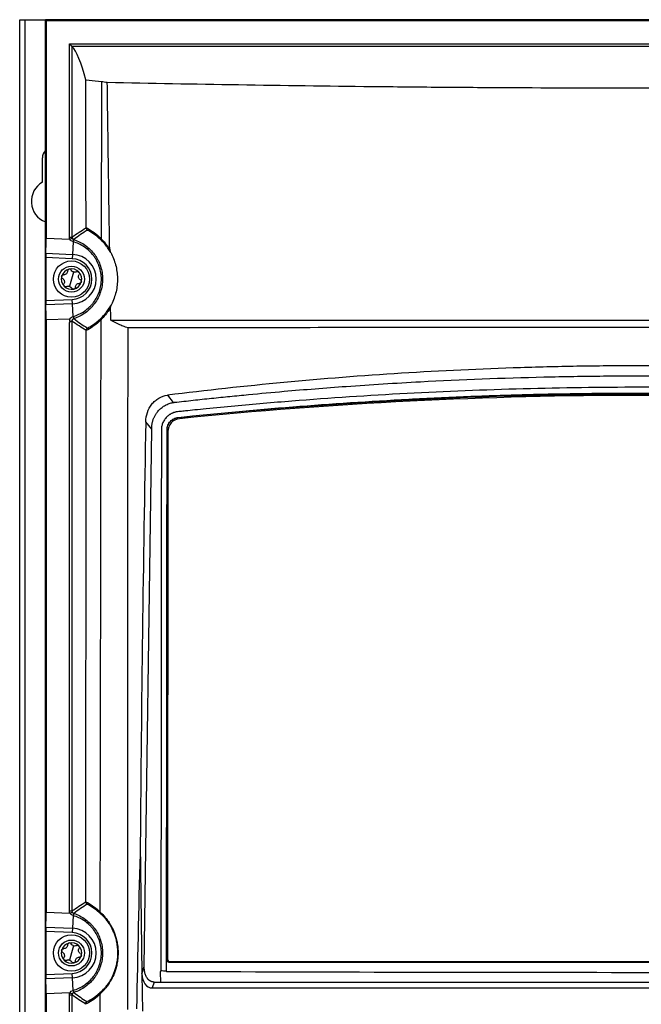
# Model space of a CAD drawing. Header units: millimetres. Extents: x -203 to 471, y -207 to 525.
# Tile 66 of 106: x 148 to 208, y 153 to 248. Entities that reach past the tile are written whole.
import ezdxf

# ---------------------------------------------------------------- set-up
doc = ezdxf.new("R2010")
doc.units = ezdxf.units.MM

msp = doc.modelspace()

# ---------------------------------------------------------------- linework, layer by layer
at = {"color": 7, "linetype": 'Continuous', "lineweight": 25}
for p, q in [((147.647, 68.091), (147.647, 248.091)), ((147.647, 248.091), (148.147, 248.091)), ((148.147, 248.091), (148.147, 68.091)), ((148.147, 248.091), (150.126, 248.091)), ((150.126, 68.069), (150.126, 248.113)), ((150.147, 248.091), (150.126, 248.113)), ((150.126, 248.113), (150.147, 248.113)), ((265.169, 248.113), (150.147, 248.113)), ((150.147, 248.113), (150.147, 248.091)), ((150.191, 248.048), (150.147, 248.091)), ((265.147, 248.091), (150.147, 248.091)), ((150.191, 248.048), (265.104, 248.048)), ((150.191, 248.048), (150.191, 227.035)), ((152.446, 227.143), (152.446, 245.791)), ((152.446, 245.791), (152.696, 245.541)), ((152.446, 245.791), (262.849, 245.791)), ((262.599, 245.541), (152.696, 245.541)), ((152.696, 245.541), (152.696, 227.143)), ((155.251, 242.184), (155.543, 242.156)), ((149.847, 232.439), (149.847, 234.791)), ((150.191, 227.035), (152.488, 226.941)), ((152.446, 227.143), (152.696, 227.143)), ((152.488, 226.941), (152.717, 227.042)), ((152.795, 226.699), (152.745, 225.474)), ((150.174, 225.163), (150.174, 221.019)), ((152.728, 225.059), (150.174, 225.163)), ((150.177, 225.579), (152.745, 225.474)), ((152.745, 225.474), (152.728, 225.059)), ((152.848, 223.775), (152.647, 223.091)), ((152.647, 223.091), (152.446, 222.408)), ((150.174, 221.019), (152.728, 221.124)), ((152.745, 220.709), (150.177, 220.603)), ((152.745, 220.709), (152.728, 221.124)), ((152.795, 219.484), (152.745, 220.709)), ((152.488, 219.242), (150.191, 219.147)), ((150.191, 219.147), (150.191, 162.035)), ((152.446, 162.143), (152.446, 218.921)), ((152.696, 219.04), (152.696, 162.143)), ((160.39, 208.603), (159.815, 209.336)), ((162.952, 209.748), (162.952, 209.722)), ((159.663, 156.793), (160.391, 208.603)), ((161.827, 157.472), (161.874, 208.532)), ((161.874, 208.554), (161.874, 208.532)), ((161.949, 208.383), (161.902, 157.514)), ((159.29, 168.644), (159.45, 156.094)), ((150.191, 162.035), (152.488, 161.941)), ((152.446, 162.143), (152.696, 162.143)), ((152.488, 161.941), (152.717, 162.042)), ((152.795, 161.699), (152.745, 160.474)), ((150.177, 160.579), (152.745, 160.474)), ((150.174, 160.163), (150.174, 156.019)), ((152.728, 160.059), (150.174, 160.163)), ((152.745, 160.474), (152.728, 160.059)), ((152.848, 158.775), (152.647, 158.091)), ((152.647, 158.091), (152.446, 157.408)), ((159.45, 156.094), (159.663, 156.793)), ((161.827, 157.436), (161.827, 157.472)), ((161.827, 157.185), (161.827, 157.436)), ((161.902, 157.497), (161.902, 157.514)), ((162.077, 157.222), (162.077, 157.185)), ((253.218, 157.222), (162.077, 157.222)), ((162.152, 157.264), (253.143, 157.264)), ((162.152, 157.247), (162.152, 157.264)), ((253.143, 157.247), (162.152, 157.247)), ((150.174, 156.019), (152.728, 156.124)), ((152.745, 155.709), (152.728, 156.124)), ((159.45, 156.094), (159.496, 152.493)), ((152.745, 155.709), (150.177, 155.603)), ((152.795, 154.484), (152.745, 155.709)), ((160.624, 155.288), (160.449, 154.716)), ((160.624, 155.288), (161.224, 155.288)), ((161.224, 155.288), (254.072, 155.288)), ((152.488, 154.242), (150.191, 154.147)), ((150.191, 154.147), (150.191, 97.035)), ((152.446, 154.04), (152.696, 154.04)), ((152.446, 97.261), (152.446, 154.04)), ((152.488, 154.242), (152.717, 154.141)), ((152.696, 154.04), (152.696, 97.143)), ((160.449, 154.716), (254.846, 154.716))]:
    msp.add_line(p, q, dxfattribs=at)
at = {"color": 7, "linetype": 'Continuous', "lineweight": 25, "flags": 128}
msp.add_lwpolyline([(161.924, 211.891), (162.472, 211.192), (162.475, 211.189)], dxfattribs=at)
at = {"color": 7, "linetype": 'Continuous', "lineweight": 25}
for centre, radius in [((152.647, 223.091), 1.75), ((152.647, 223.091), 1.25), ((152.647, 158.091), 1.75), ((152.647, 158.091), 1.25)]:
    msp.add_circle(centre, radius, dxfattribs=at)
for centre, radius, start, end in [((150.897, 234.791), 1.05, 137.31276, 180), ((150.897, 230.591), 2.125, 119.61158, 248.70261), ((155.466, 227.144), 0.181, 158.75956, 221.81589), ((154.288, 226.27), 1.554, 155.92039, 163.9853), ((154.285, 226.271), 1.55, 155.88293, 163.96977), ((152.647, 223.091), 2.385, 272.34984, 87.65016), ((152.647, 223.091), 1.969, 272.34984, 87.65016), ((152.647, 223.091), 0.987, 163.60757, 223.60757), ((152.647, 223.091), 0.987, 103.60757, 163.60757), ((152.647, 223.091), 0.987, 43.60757, 103.60757), ((152.647, 223.091), 0.719, 68.95926, 78.25587), ((152.954, 224.134), 0.374, 244.64308, 262.57205), ((152.647, 223.091), 0.987, 343.60757, 43.60757), ((152.647, 223.091), 0.987, 223.60757, 283.60757), ((152.647, 223.091), 0.719, 248.95926, 258.25587), ((152.341, 222.049), 0.374, 64.64308, 82.57205), ((152.647, 223.091), 0.987, 283.60757, 343.60757), ((154.289, 219.912), 1.555, 196.01143, 204.07184), ((154.285, 219.912), 1.55, 196.03038, 204.11693), ((152.946, 219.04), 0.25, 107.78236, 179.98601), ((155.465, 219.038), 0.177, 138.21879, 200.44721), ((207.647, -231.563), 443.543, 84.21651, 95.78349), ((207.647, -231.597), 443.468, 84.23126, 95.76874), ((163.198, 208.382), 1.25, 95.76472, 179.94381), ((154.288, 161.27), 1.554, 155.92039, 163.9853), ((154.285, 161.271), 1.55, 155.88307, 163.96962), ((155.426, 162.133), 0.172, 160.75692, 221.96789), ((152.647, 158.091), 1.969, 272.34984, 87.65016), ((152.647, 158.091), 2.385, 272.34984, 87.65016), ((152.647, 158.091), 0.987, 103.60757, 163.60757), ((152.647, 158.091), 0.987, 43.60757, 103.60757), ((152.647, 158.091), 0.719, 68.95926, 78.25587), ((152.954, 159.134), 0.374, 244.64308, 262.57205), ((152.647, 158.091), 0.987, 343.60757, 43.60757), ((152.647, 158.091), 0.987, 163.60757, 223.60757), ((152.647, 158.091), 0.987, 283.60757, 343.60757), ((152.647, 158.091), 0.987, 223.60757, 283.60757), ((152.647, 158.091), 0.719, 248.95926, 258.25587), ((152.341, 157.049), 0.374, 64.64308, 82.57205), ((162.152, 157.514), 0.25, 179.95195, 270.00437), ((162.152, 157.497), 0.25, 179.95195, 270.00437), ((154.288, 154.912), 1.554, 196.0147, 204.07961), ((154.285, 154.912), 1.55, 196.03038, 204.11693), ((155.433, 154.053), 0.187, 137.94333, 202.13637)]:
    msp.add_arc(centre, radius, start, end, dxfattribs=at)
for centre, major_axis, ratio, start_param, end_param in [((152.138, -1428.256), (0, 1674.103), 0.017455, 6.218067, 6.264092), ((150.161, 227.036), (0, 1.751), 0.01744, 3.729908, 4.711673), ((150.182, 225.163), (0, 0.5), 0.01744, 0.588315, 1.57008), ((150.182, 221.019), (0, 0.5), 0.01744, 1.571512, 2.553278), ((150.161, 219.146), (0, 1.751), 0.01744, 4.713105, 5.69487), ((150.161, 162.036), (0, 1.751), 0.01744, 3.729908, 4.711673), ((150.182, 160.163), (0, 0.5), 0.01744, 0.588315, 1.57008), ((162.077, 157.472), (0, 0.25), 0.999543, 1.571101, 3.142812), ((150.182, 156.019), (0, 0.5), 0.01744, 1.571512, 2.553278), ((160.774, 156.583), (0.577, 1.829), 0.651857, 2.038672, 3.34433), ((150.161, 154.146), (0, 1.751), 0.01744, 4.713105, 5.69487)]:
    msp.add_ellipse(centre, major_axis=major_axis, ratio=ratio, start_param=start_param, end_param=end_param, dxfattribs=at)
for points in [[(154.039, 242.298), (154.443, 242.26), (154.847, 242.222), (155.251, 242.184)], [(155.543, 242.156), (155.697, 242.13), (155.886, 242.104), (156.106, 242.079)], [(152.696, 227.143), (153.147, 227.472), (153.599, 227.763), (154.05, 228.033)], [(154.05, 228.059), (154.481, 227.845), (154.901, 227.568), (155.297, 227.21)], [(154.05, 228.033), (154.05, 228.042), (154.05, 228.05), (154.05, 228.059)], [(152.488, 226.941), (152.46, 227.005), (152.446, 227.073), (152.446, 227.143)], [(152.696, 227.143), (152.696, 227.108), (152.703, 227.073), (152.717, 227.042)], [(152.717, 227.042), (152.746, 226.977), (152.801, 226.926), (152.869, 226.904)], [(154.181, 227.812), (153.74, 227.536), (153.302, 227.239), (152.869, 226.904)], [(155.331, 227.023), (154.964, 227.354), (154.577, 227.611), (154.181, 227.812)], [(152.794, 226.699), (152.665, 226.736), (152.549, 226.82), (152.488, 226.941)], [(152.795, 226.699), (152.795, 226.699), (152.795, 226.699), (152.794, 226.699)], [(152.869, 226.904), (152.87, 226.904), (152.87, 226.904), (152.87, 226.904)], [(152.794, 223.796), (152.718, 223.831), (152.661, 223.889), (152.624, 223.957)], [(153.136, 223.807), (153.069, 223.769), (152.988, 223.752), (152.906, 223.763)], [(152.159, 222.376), (152.226, 222.413), (152.306, 222.431), (152.389, 222.42)], [(152.501, 222.387), (152.576, 222.351), (152.634, 222.293), (152.671, 222.225)], [(156.442, 219.141), (156.436, 219.553), (156.429, 219.965), (156.423, 220.377)], [(152.794, 219.483), (152.794, 219.484), (152.795, 219.484), (152.795, 219.484)], [(152.49, 218.985), (152.476, 218.964), (152.461, 218.943), (152.446, 218.921)], [(154.054, 218.147), (153.601, 218.418), (153.149, 218.71), (152.696, 219.04)], [(152.87, 219.279), (152.87, 219.278), (152.869, 219.278), (152.869, 219.278)], [(152.869, 219.278), (153.303, 218.942), (153.743, 218.644), (154.185, 218.368)], [(152.869, 219.278), (152.869, 219.278), (152.869, 219.278), (152.869, 219.278)], [(155.299, 218.976), (154.902, 218.618), (154.483, 218.342), (154.054, 218.128)], [(154.185, 218.368), (154.579, 218.568), (154.965, 218.825), (155.333, 219.156)], [(155.503, 219.204), (155.496, 219.267), (155.515, 219.326), (155.553, 219.366)], [(155.503, 219.204), (155.504, 219.194), (155.504, 219.183), (155.504, 219.172)], [(154.054, 218.128), (154.054, 218.134), (154.054, 218.141), (154.054, 218.147)], [(159.815, 209.336), (159.568, 195.779), (159.392, 182.215), (159.29, 168.644)], [(160.391, 208.603), (160.39, 208.635), (160.39, 208.667), (160.39, 208.699)], [(161.827, 157.436), (161.843, 174.487), (161.858, 191.526), (161.874, 208.554)], [(159.29, 168.644), (159.148, 163.328), (159.028, 158.01), (158.929, 152.691)], [(152.696, 162.143), (153.139, 162.466), (153.582, 162.752), (154.025, 163.018)], [(154.156, 162.796), (153.724, 162.525), (153.294, 162.233), (152.869, 161.904)], [(154.025, 163.028), (154.45, 162.818), (154.866, 162.546), (155.263, 162.19)], [(154.025, 163.018), (154.025, 163.021), (154.025, 163.025), (154.025, 163.028)], [(155.297, 162.018), (154.93, 162.346), (154.547, 162.599), (154.156, 162.796)], [(152.488, 161.941), (152.46, 162.005), (152.446, 162.073), (152.446, 162.143)], [(152.794, 161.699), (152.665, 161.736), (152.549, 161.82), (152.488, 161.941)], [(152.696, 162.143), (152.696, 162.108), (152.703, 162.074), (152.717, 162.042)], [(152.717, 162.042), (152.746, 161.977), (152.801, 161.926), (152.869, 161.904)], [(152.795, 161.699), (152.795, 161.699), (152.795, 161.699), (152.794, 161.699)], [(152.869, 161.904), (152.87, 161.904), (152.87, 161.904), (152.87, 161.904)], [(155.424, 162.007), (155.422, 161.943), (155.446, 161.882), (155.487, 161.839)], [(155.424, 162.039), (155.424, 162.028), (155.424, 162.017), (155.424, 162.007)], [(152.794, 158.796), (152.718, 158.831), (152.661, 158.889), (152.624, 158.957)], [(153.136, 158.807), (153.069, 158.769), (152.988, 158.752), (152.906, 158.763)], [(152.159, 157.376), (152.226, 157.413), (152.306, 157.431), (152.389, 157.42)], [(152.501, 157.387), (152.576, 157.351), (152.634, 157.293), (152.671, 157.225)], [(152.446, 154.04), (152.446, 154.11), (152.46, 154.178), (152.488, 154.242)], [(152.488, 154.242), (152.549, 154.362), (152.665, 154.447), (152.794, 154.484)], [(152.717, 154.141), (152.703, 154.109), (152.696, 154.075), (152.696, 154.04)], [(154.01, 153.174), (153.572, 153.437), (153.134, 153.72), (152.696, 154.04)], [(152.869, 154.278), (152.801, 154.256), (152.746, 154.206), (152.717, 154.141)], [(152.794, 154.484), (152.795, 154.484), (152.795, 154.484), (152.795, 154.484)], [(152.87, 154.279), (152.87, 154.279), (152.87, 154.278), (152.869, 154.278)], [(152.869, 154.278), (153.289, 153.953), (153.714, 153.664), (154.142, 153.395)], [(155.26, 153.983), (154.864, 153.628), (154.443, 153.352), (154.01, 153.14)], [(154.142, 153.395), (154.54, 153.595), (154.927, 153.85), (155.294, 154.178)], [(155.382, 140.722), (155.392, 145.183), (155.401, 149.65), (155.41, 154.122)], [(155.409, 154.174), (155.407, 154.24), (155.431, 154.302), (155.474, 154.347)], [(155.409, 154.174), (155.41, 154.157), (155.41, 154.14), (155.41, 154.122)], [(154.01, 153.14), (154.01, 153.151), (154.01, 153.162), (154.01, 153.174)]]:
    msp.add_open_spline(points, degree=3, dxfattribs=at)
for points, knots in [([(154.05, 228.059), (154.05, 228.652), (154.049, 229.84), (154.048, 231.62), (154.047, 233.4), (154.046, 235.18), (154.044, 236.96), (154.043, 238.74), (154.041, 240.519), (154.04, 241.705), (154.039, 242.298)], [0, 0, 0, 0, 0.125004, 0.250005, 0.375003, 0.5, 0.624997, 0.749996, 0.874996, 1, 1, 1, 1]), ([(155.543, 242.156), (155.542, 241.998), (155.542, 241.84), (155.541, 241.525), (155.54, 241.051), (155.538, 239.947), (155.536, 239), (155.533, 237.106), (155.531, 235.843), (155.524, 232.055), (155.52, 229.528), (155.516, 227.002)], [0, 0, 0, 0, 0.03125, 0.03125, 0.0625, 0.125, 0.25, 0.25, 0.5, 0.5, 1, 1, 1, 1]), ([(156.336, 225.958), (156.295, 228.646), (156.254, 231.334), (156.196, 235.364), (156.177, 236.707), (156.141, 239.394), (156.122, 240.737), (156.106, 242.079)], [0, 0, 0, 0, 0.5, 0.5, 0.75, 0.75, 1, 1, 1, 1]), ([(156.106, 242.079), (160.288, 241.992), (164.509, 241.914), (173.03, 241.778), (177.329, 241.721), (182.752, 241.662), (183.838, 241.652), (186.008, 241.631), (187.093, 241.622), (190.347, 241.596), (192.515, 241.581), (199.017, 241.546), (203.349, 241.535), (212.005, 241.535), (216.329, 241.546), (224.972, 241.593), (229.289, 241.628), (235.761, 241.697), (237.917, 241.723), (242.228, 241.78), (244.374, 241.812), (250.778, 241.914), (255.005, 241.992), (259.189, 242.079)], [0, 0, 0, 0, 0.125, 0.125, 0.25, 0.25, 0.28125, 0.28125, 0.3125, 0.3125, 0.375, 0.375, 0.5, 0.5, 0.625, 0.625, 0.75, 0.75, 0.8125, 0.8125, 0.875, 0.875, 1, 1, 1, 1]), ([(154.05, 228.033), (154.05, 227.986), (154.063, 227.941), (154.109, 227.865), (154.142, 227.833), (154.181, 227.812)], [0, 0, 0, 0, 0.5, 0.5, 1, 1, 1, 1]), ([(155.297, 227.21), (155.341, 227.171), (155.384, 227.131), (155.426, 227.09), (155.456, 227.061), (155.486, 227.031), (155.516, 227.002)], [0, 0, 0, 0, 0.0005149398, 0.0005149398, 0.0005149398, 0.000877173, 0.000877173, 0.000877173, 0.000877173]), ([(155.561, 226.803), (155.526, 226.839), (155.49, 226.874), (155.455, 226.908), (155.414, 226.948), (155.373, 226.986), (155.331, 227.023)], [0, 0, 0, 0, 0.000442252, 0.000442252, 0.000442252, 0.0009466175, 0.0009466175, 0.0009466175, 0.0009466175]), ([(155.516, 227.002), (155.516, 226.993), (155.515, 226.984), (155.515, 226.976), (155.514, 226.973), (155.514, 226.971), (155.514, 226.968)], [0, 0, 0, 0, 0.00005257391, 0.00005257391, 0.00005257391, 0.00006755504, 0.00006755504, 0.00006755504, 0.00006755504]), ([(152.795, 219.484), (152.992, 219.54), (153.183, 219.611), (153.553, 219.785), (153.729, 219.886), (154.062, 220.113), (154.219, 220.24), (154.44, 220.45), (154.511, 220.523), (154.646, 220.675), (154.71, 220.752), (154.893, 220.993), (155.001, 221.163), (155.144, 221.431), (155.188, 221.524), (155.269, 221.711), (155.305, 221.805), (155.402, 222.092), (155.45, 222.287), (155.516, 222.687), (155.533, 222.893), (155.532, 223.298), (155.516, 223.498), (155.45, 223.897), (155.4, 224.097), (155.27, 224.481), (155.19, 224.665), (155.048, 224.932), (154.997, 225.019), (154.888, 225.19), (154.829, 225.274), (154.645, 225.516), (154.51, 225.666), (154.218, 225.943), (154.06, 226.071), (153.555, 226.416), (153.189, 226.587), (152.795, 226.699)], [0, 0, 0, 0, 0.0625, 0.0625, 0.125, 0.125, 0.1875, 0.1875, 0.21875, 0.21875, 0.25, 0.25, 0.3125, 0.3125, 0.34375, 0.34375, 0.375, 0.375, 0.4375, 0.4375, 0.5, 0.5, 0.5625, 0.5625, 0.625, 0.625, 0.6875, 0.6875, 0.71875, 0.71875, 0.75, 0.75, 0.8125, 0.8125, 0.875, 0.875, 1, 1, 1, 1]), ([(152.87, 226.904), (153.275, 226.774), (153.648, 226.585), (154.161, 226.213), (154.322, 226.076), (154.618, 225.781), (154.754, 225.622), (154.94, 225.367), (154.999, 225.279), (155.109, 225.099), (155.16, 225.008), (155.303, 224.729), (155.383, 224.536), (155.513, 224.136), (155.563, 223.929), (155.629, 223.514), (155.646, 223.305), (155.646, 222.885), (155.63, 222.672), (155.564, 222.256), (155.515, 222.053), (155.386, 221.654), (155.304, 221.457), (155.114, 221.083), (155.004, 220.905), (154.82, 220.651), (154.755, 220.569), (154.619, 220.409), (154.547, 220.331), (154.323, 220.108), (154.164, 219.972), (153.826, 219.726), (153.646, 219.616), (153.268, 219.424), (153.073, 219.344), (152.87, 219.279)], [0, 0, 0, 0, 0.125, 0.125, 0.1875, 0.1875, 0.25, 0.25, 0.28125, 0.28125, 0.3125, 0.3125, 0.375, 0.375, 0.4375, 0.4375, 0.5, 0.5, 0.5625, 0.5625, 0.625, 0.625, 0.6875, 0.6875, 0.75, 0.75, 0.78125, 0.78125, 0.8125, 0.8125, 0.875, 0.875, 0.9375, 0.9375, 1, 1, 1, 1]), ([(155.514, 226.968), (155.509, 226.937), (155.511, 226.906), (155.528, 226.849), (155.542, 226.824), (155.561, 226.803)], [0, 0, 0, 0, 0.5, 0.5, 1, 1, 1, 1]), ([(155.514, 226.968), (155.624, 226.864), (155.753, 226.732), (155.964, 226.482), (156.038, 226.39), (156.186, 226.187), (156.261, 226.078), (156.336, 225.958)], [0, 0, 0, 0, 0.5, 0.5, 0.75, 0.75, 1, 1, 1, 1]), ([(156.432, 225.656), (156.355, 225.796), (156.276, 225.924), (156.118, 226.156), (156.04, 226.262), (155.813, 226.547), (155.676, 226.692), (155.561, 226.803)], [0, 0, 0, 0, 0.25, 0.25, 0.5, 0.5, 1, 1, 1, 1]), ([(156.336, 225.958), (156.337, 225.904), (156.35, 225.852), (156.385, 225.751), (156.407, 225.703), (156.432, 225.656)], [0, 0, 0, 0, 0.5, 0.5, 1, 1, 1, 1]), ([(156.432, 225.656), (156.534, 225.469), (156.624, 225.275), (156.782, 224.876), (156.85, 224.669), (157.016, 224.036), (157.075, 223.608), (157.086, 222.954), (157.076, 222.733), (157.03, 222.296), (156.957, 221.866), (156.834, 221.448), (156.684, 221.035), (156.596, 220.832), (156.497, 220.638)], [0, 0, 0, 0, 0.125, 0.125, 0.25, 0.25, 0.5, 0.5, 0.625, 0.625, 0.75, 0.875, 0.875, 1, 1, 1, 1]), ([(151.783, 223.157), (151.75, 223.177), (151.722, 223.208), (151.691, 223.284), (151.688, 223.329), (151.7, 223.37)], [0, 0, 0, 0, 0.5, 0.5, 1, 1, 1, 1]), ([(151.7, 223.37), (151.712, 223.411), (151.738, 223.447), (151.806, 223.494), (151.846, 223.505), (151.886, 223.504)], [0, 0, 0, 0, 0.5, 0.5, 1, 1, 1, 1]), ([(152.272, 223.872), (152.271, 223.824), (152.261, 223.777), (152.222, 223.685), (152.193, 223.642), (152.119, 223.572), (152.075, 223.545), (151.982, 223.51), (151.933, 223.503), (151.886, 223.504)], [0, 0, 0, 0, 0.25, 0.25, 0.5, 0.5, 0.75, 0.75, 1, 1, 1, 1]), ([(152.415, 224.051), (152.373, 224.041), (152.337, 224.017), (152.286, 223.951), (152.273, 223.912), (152.272, 223.872)], [0, 0, 0, 0, 0.5, 0.5, 1, 1, 1, 1]), ([(152.624, 223.957), (152.606, 223.992), (152.576, 224.021), (152.501, 224.056), (152.457, 224.061), (152.415, 224.051)], [0, 0, 0, 0, 0.5, 0.5, 1, 1, 1, 1]), ([(153.136, 223.807), (153.17, 223.826), (153.211, 223.834), (153.293, 223.823), (153.333, 223.803), (153.362, 223.772)], [0, 0, 0, 0, 0.5, 0.5, 1, 1, 1, 1]), ([(153.511, 223.026), (153.47, 223.05), (153.434, 223.083), (153.374, 223.162), (153.352, 223.209), (153.328, 223.308), (153.326, 223.361), (153.343, 223.458), (153.361, 223.504), (153.386, 223.545)], [0, 0, 0, 0, 0.25, 0.25, 0.5, 0.5, 0.75, 0.75, 1, 1, 1, 1]), ([(153.362, 223.772), (153.392, 223.741), (153.41, 223.701), (153.417, 223.619), (153.407, 223.578), (153.386, 223.545)], [0, 0, 0, 0, 0.5, 0.5, 1, 1, 1, 1]), ([(151.783, 223.157), (151.824, 223.132), (151.861, 223.1), (151.92, 223.02), (151.943, 222.973), (151.967, 222.874), (151.968, 222.822), (151.952, 222.724), (151.934, 222.679), (151.909, 222.638)], [0, 0, 0, 0, 0.25, 0.25, 0.5, 0.5, 0.75, 0.75, 1, 1, 1, 1]), ([(151.932, 222.41), (151.903, 222.441), (151.885, 222.482), (151.878, 222.564), (151.888, 222.605), (151.909, 222.638)], [0, 0, 0, 0, 0.5, 0.5, 1, 1, 1, 1]), ([(152.159, 222.376), (152.124, 222.357), (152.083, 222.348), (152.002, 222.359), (151.962, 222.379), (151.932, 222.41)], [0, 0, 0, 0, 0.5, 0.5, 1, 1, 1, 1]), ([(153.023, 222.31), (153.022, 222.271), (153.009, 222.231), (152.958, 222.166), (152.921, 222.142), (152.88, 222.132)], [0, 0, 0, 0, 0.5, 0.5, 1, 1, 1, 1]), ([(153.023, 222.31), (153.024, 222.358), (153.033, 222.406), (153.072, 222.497), (153.102, 222.54), (153.176, 222.611), (153.22, 222.638), (153.313, 222.672), (153.361, 222.68), (153.409, 222.678)], [0, 0, 0, 0, 0.25, 0.25, 0.5, 0.5, 0.75, 0.75, 1, 1, 1, 1]), ([(153.595, 222.813), (153.583, 222.772), (153.557, 222.736), (153.489, 222.688), (153.449, 222.677), (153.409, 222.678)], [0, 0, 0, 0, 0.5, 0.5, 1, 1, 1, 1]), ([(153.511, 223.026), (153.545, 223.006), (153.573, 222.974), (153.604, 222.898), (153.607, 222.854), (153.595, 222.813)], [0, 0, 0, 0, 0.5, 0.5, 1, 1, 1, 1]), ([(152.88, 222.132), (152.838, 222.121), (152.794, 222.126), (152.719, 222.161), (152.689, 222.19), (152.671, 222.225)], [0, 0, 0, 0, 0.5, 0.5, 1, 1, 1, 1]), ([(156.423, 220.377), (156.337, 220.229), (156.251, 220.096), (156.082, 219.855), (155.999, 219.747), (155.759, 219.457), (155.618, 219.313), (155.503, 219.204)], [0, 0, 0, 0, 0.25, 0.25, 0.5, 0.5, 1, 1, 1, 1]), ([(155.553, 219.366), (155.669, 219.477), (155.814, 219.627), (156.062, 219.941), (156.148, 220.058), (156.322, 220.324), (156.411, 220.472), (156.497, 220.638)], [0, 0, 0, 0, 0.5, 0.5, 0.75, 0.75, 1, 1, 1, 1]), ([(156.497, 220.638), (156.477, 220.597), (156.459, 220.555), (156.432, 220.469), (156.422, 220.423), (156.423, 220.377)], [0, 0, 0, 0, 0.5, 0.5, 1, 1, 1, 1]), ([(152.488, 219.242), (152.519, 219.302), (152.563, 219.353), (152.669, 219.435), (152.729, 219.465), (152.794, 219.483)], [0, 0, 0, 0, 0.5, 0.5, 1, 1, 1, 1]), ([(152.696, 219.04), (152.695, 219.042), (152.664, 219.024), (152.571, 218.975), (152.51, 218.946), (152.446, 218.921)], [0, 0, 0, 0, 0.5, 0.5, 1, 1, 1, 1]), ([(152.49, 218.985), (152.503, 219.003), (152.508, 219.025), (152.506, 219.069), (152.501, 219.09), (152.488, 219.154), (152.485, 219.199), (152.488, 219.242)], [0, 0, 0, 0, 0.25, 0.25, 0.5, 0.5, 1, 1, 1, 1]), ([(152.869, 219.278), (152.82, 219.262), (152.777, 219.232), (152.731, 219.171), (152.719, 219.147), (152.706, 219.112), (152.702, 219.1), (152.697, 219.082), (152.694, 219.076), (152.685, 219.062), (152.676, 219.056), (152.651, 219.042), (152.636, 219.035), (152.584, 219.012), (152.539, 218.997), (152.49, 218.985)], [0, 0, 0, 0, 0.25, 0.25, 0.375, 0.375, 0.4375, 0.4375, 0.5, 0.5, 0.625, 0.625, 0.75, 0.75, 1, 1, 1, 1]), ([(155.504, 219.172), (155.476, 219.143), (155.448, 219.116), (155.419, 219.088), (155.379, 219.05), (155.339, 219.013), (155.299, 218.976)], [0, 0, 0, 0, 0.0003389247, 0.0003389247, 0.0003389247, 0.000812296, 0.000812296, 0.000812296, 0.000812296]), ([(155.333, 219.156), (155.371, 219.191), (155.41, 219.227), (155.448, 219.263), (155.483, 219.297), (155.518, 219.331), (155.553, 219.366)], [0, 0, 0, 0, 0.0004633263, 0.0004633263, 0.0004633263, 0.0008904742, 0.0008904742, 0.0008904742, 0.0008904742]), ([(155.424, 162.039), (155.441, 171.539), (155.455, 181.058), (155.474, 195.346), (155.48, 200.112), (155.492, 209.641), (155.498, 214.406), (155.504, 219.172)], [0, 0, 0, 0, 0.5, 0.5, 0.75, 0.75, 1, 1, 1, 1]), ([(156.442, 219.141), (160.602, 219.141), (164.795, 219.141), (173.247, 219.141), (177.506, 219.141), (183.943, 219.141), (186.099, 219.141), (190.411, 219.141), (192.57, 219.142), (199.049, 219.142), (203.375, 219.141), (209.874, 219.141), (212.043, 219.141), (215.297, 219.141), (216.382, 219.141), (218.547, 219.142), (219.628, 219.142), (225.023, 219.142), (229.314, 219.141), (237.842, 219.141), (242.081, 219.141), (250.506, 219.141), (254.693, 219.141), (258.853, 219.141)], [0, 0, 0, 0, 0.125, 0.125, 0.25, 0.25, 0.3125, 0.3125, 0.375, 0.375, 0.5, 0.5, 0.5625, 0.5625, 0.59375, 0.59375, 0.625, 0.625, 0.75, 0.75, 0.875, 0.875, 1, 1, 1, 1]), ([(158.105, 218.382), (158.024, 218.409), (157.943, 218.436), (157.785, 218.49), (157.707, 218.518), (157.479, 218.605), (157.334, 218.665), (156.918, 218.855), (156.667, 218.992), (156.442, 219.141)], [0, 0, 0, 0, 0.125, 0.125, 0.25, 0.25, 0.5, 0.5, 1, 1, 1, 1]), ([(154.025, 163.028), (154.026, 163.601), (154.027, 164.747), (154.029, 166.466), (154.031, 168.185), (154.033, 169.904), (154.035, 171.624), (154.037, 173.344), (154.039, 175.065), (154.041, 176.785), (154.042, 178.506), (154.044, 180.228), (154.045, 181.949), (154.046, 183.671), (154.048, 185.394), (154.049, 187.116), (154.05, 188.839), (154.051, 191.136), (154.052, 194.008), (154.054, 197.454), (154.055, 200.899), (154.055, 204.345), (154.056, 207.791), (154.056, 211.237), (154.055, 214.682), (154.055, 216.979), (154.054, 218.128)], [0, 0, 0, 0, 0.031253, 0.062505, 0.093757, 0.125008, 0.156258, 0.187509, 0.21876, 0.250011, 0.281263, 0.312516, 0.34377, 0.375026, 0.406283, 0.437543, 0.468805, 0.500069, 0.562577, 0.625076, 0.687569, 0.750056, 0.812541, 0.875025, 0.937511, 1, 1, 1, 1]), ([(154.054, 218.147), (154.054, 218.194), (154.067, 218.239), (154.113, 218.315), (154.146, 218.347), (154.185, 218.368)], [0, 0, 0, 0, 0.5, 0.5, 1, 1, 1, 1]), ([(158.088, 152.629), (158.091, 163.596), (158.093, 174.562), (158.097, 196.483), (158.1, 207.436), (158.105, 218.382)], [0, 0, 0, 0, 0.5, 0.5, 1, 1, 1, 1]), ([(257.19, 218.382), (253.16, 218.389), (249.102, 218.395), (240.929, 218.405), (236.814, 218.409), (231.634, 218.413), (230.597, 218.414), (228.518, 218.415), (227.476, 218.416), (224.351, 218.418), (222.267, 218.419), (216.011, 218.421), (211.835, 218.422), (205.566, 218.422), (203.475, 218.421), (199.291, 218.421), (197.196, 218.42), (190.931, 218.418), (186.775, 218.415), (178.501, 218.409), (174.383, 218.405), (169.262, 218.399), (168.238, 218.398), (166.197, 218.395), (165.179, 218.394), (162.134, 218.389), (160.114, 218.386), (158.105, 218.382)], [0, 0, 0, 0, 0.125, 0.125, 0.25, 0.25, 0.28125, 0.28125, 0.3125, 0.3125, 0.375, 0.375, 0.5, 0.5, 0.5625, 0.5625, 0.625, 0.625, 0.75, 0.75, 0.875, 0.875, 0.90625, 0.90625, 0.9375, 0.9375, 1, 1, 1, 1]), ([(253.371, 211.891), (245.925, 212.821), (238.372, 213.533), (228.793, 214.131), (226.869, 214.236), (223.022, 214.416), (221.097, 214.491), (215.317, 214.671), (211.459, 214.731), (205.664, 214.73), (203.73, 214.715), (200.828, 214.669), (199.861, 214.65), (197.929, 214.604), (196.964, 214.577), (192.148, 214.426), (188.318, 214.245), (176.893, 213.529), (169.365, 212.821), (161.924, 211.891)], [0, 0, 0, 0, 0.25, 0.25, 0.3125, 0.3125, 0.375, 0.375, 0.5, 0.5, 0.5625, 0.5625, 0.59375, 0.59375, 0.625, 0.625, 0.75, 0.75, 1, 1, 1, 1]), ([(162.606, 211.208), (162.902, 211.241), (163.494, 211.308), (164.382, 211.406), (165.271, 211.503), (166.161, 211.597), (167.052, 211.69), (167.944, 211.78), (168.836, 211.868), (170.573, 212.037), (174.004, 212.35), (179.531, 212.789), (187.884, 213.313), (196.181, 213.633), (203.99, 213.761), (209.244, 213.772), (214.007, 213.721), (217.832, 213.64), (222.098, 213.51), (226.372, 213.334), (230.929, 213.09), (235.029, 212.829), (238.297, 212.587), (240.868, 212.378), (242.596, 212.229), (244.282, 212.077), (245.967, 211.917), (247.65, 211.751), (249.332, 211.577), (251.012, 211.397), (252.129, 211.271), (252.689, 211.208)], [0, 0, 0, 0, 0.0100629, 0.0201219, 0.0301772, 0.040229, 0.0502776, 0.0603233, 0.0703663, 0.0804069, 0.1189045, 0.1857486, 0.2653577, 0.39677, 0.4599044, 0.5228007, 0.5698576, 0.6168455, 0.6489875, 0.7107218, 0.7582536, 0.8001685, 0.847195, 0.8673916, 0.8862738, 0.9051737, 0.9240932, 0.9430338, 0.9619973, 0.9809855, 1, 1, 1, 1]), ([(159.815, 209.336), (159.821, 209.643), (159.873, 209.941), (160.075, 210.521), (160.219, 210.786), (160.505, 211.143), (160.61, 211.252), (160.835, 211.447), (160.957, 211.534), (161.349, 211.76), (161.628, 211.854), (161.924, 211.891)], [0, 0, 0, 0, 0.25, 0.25, 0.5, 0.5, 0.625, 0.625, 0.75, 0.75, 1, 1, 1, 1]), ([(252.398, 210.295), (252.332, 210.302), (252.155, 210.322), (251.826, 210.357), (251.369, 210.404), (250.628, 210.481), (249.576, 210.586), (248.262, 210.713), (246.417, 210.886), (244.11, 211.093), (238.552, 211.552), (230.135, 212.11), (218.822, 212.558), (207.506, 212.705), (196.228, 212.55), (185.024, 212.102), (175.748, 211.486), (169.315, 210.932), (166.196, 210.632), (164.619, 210.474), (163.774, 210.387), (163.225, 210.331), (162.969, 210.304), (162.896, 210.296)], [0, 0, 0, 0, 0.0022982, 0.006064, 0.0112976, 0.017999, 0.0314826, 0.0472935, 0.062917, 0.0943827, 0.1257064, 0.2511678, 0.3769091, 0.5019826, 0.6257999, 0.7502859, 0.8746779, 0.9371903, 0.9685557, 0.9811249, 0.9912123, 0.9975039, 1, 1, 1, 1]), ([(162.952, 209.748), (170.277, 210.523), (177.691, 211.115), (187.072, 211.611), (188.954, 211.698), (192.729, 211.847), (194.625, 211.91), (200.298, 212.058), (204.068, 212.106), (215.341, 212.102), (222.808, 211.9), (237.647, 211.11), (245.019, 210.523), (252.343, 209.748)], [0, 0, 0, 0, 0.25, 0.25, 0.3125, 0.3125, 0.375, 0.375, 0.5, 0.5, 0.75, 0.75, 1, 1, 1, 1]), ([(160.39, 208.699), (160.391, 208.737), (160.392, 208.812), (160.399, 208.927), (160.412, 209.043), (160.431, 209.16), (160.455, 209.278), (160.486, 209.398), (160.524, 209.518), (160.568, 209.638), (160.62, 209.758), (160.678, 209.877), (160.745, 209.995), (160.819, 210.112), (160.901, 210.226), (160.997, 210.346), (161.11, 210.47), (161.242, 210.595), (161.386, 210.714), (161.542, 210.824), (161.709, 210.924), (161.887, 211.013), (162.075, 211.088), (162.272, 211.149), (162.407, 211.175), (162.475, 211.189)], [0, 0, 0, 0, 0.031544, 0.063642, 0.096316, 0.129587, 0.163477, 0.198004, 0.233188, 0.269045, 0.305591, 0.342842, 0.380813, 0.419518, 0.458968, 0.499178, 0.549059, 0.600349, 0.653064, 0.707218, 0.762824, 0.819894, 0.87844, 0.938472, 1, 1, 1, 1]), ([(162.475, 211.189), (162.497, 211.192), (162.54, 211.199), (162.584, 211.205), (162.606, 211.208)], [0, 0, 0, 0, 0.50626, 1, 1, 1, 1]), ([(162.896, 210.296), (162.863, 210.291), (162.796, 210.282), (162.698, 210.263), (162.602, 210.238), (162.509, 210.209), (162.418, 210.175), (162.33, 210.136), (162.244, 210.093), (162.161, 210.044), (162.081, 209.991), (162.003, 209.933), (161.928, 209.871), (161.855, 209.803), (161.765, 209.71), (161.663, 209.589), (161.559, 209.435), (161.473, 209.273), (161.407, 209.104), (161.36, 208.927), (161.33, 208.742), (161.326, 208.616), (161.324, 208.552)], [0, 0, 0, 0, 0.040367, 0.080016, 0.119048, 0.157569, 0.195689, 0.233521, 0.271181, 0.308786, 0.346455, 0.384306, 0.422453, 0.461011, 0.500088, 0.573666, 0.645058, 0.715115, 0.784734, 0.854832, 0.926306, 1, 1, 1, 1]), ([(161.874, 208.554), (161.874, 208.629), (161.881, 208.703), (161.908, 208.848), (161.929, 208.92), (161.983, 209.059), (162.016, 209.125), (162.094, 209.25), (162.14, 209.309), (162.239, 209.418), (162.293, 209.467), (162.41, 209.555), (162.472, 209.594), (162.666, 209.691), (162.807, 209.733), (162.952, 209.748)], [0, 0, 0, 0, 0.125, 0.125, 0.25, 0.25, 0.375, 0.375, 0.5, 0.5, 0.625, 0.625, 0.75, 0.75, 1, 1, 1, 1]), ([(161.874, 208.532), (161.874, 208.606), (161.881, 208.679), (161.907, 208.822), (161.927, 208.893), (161.981, 209.031), (162.013, 209.096), (162.09, 209.22), (162.134, 209.28), (162.233, 209.388), (162.286, 209.438), (162.403, 209.526), (162.466, 209.566), (162.597, 209.632), (162.664, 209.659), (162.805, 209.7), (162.878, 209.714), (162.952, 209.722)], [0, 0, 0, 0, 0.125, 0.125, 0.25, 0.25, 0.375, 0.375, 0.5, 0.5, 0.625, 0.625, 0.75, 0.75, 0.875, 0.875, 1, 1, 1, 1]), ([(161.324, 208.552), (161.323, 208.416), (161.323, 208.281), (161.323, 208.009), (161.323, 207.873), (161.323, 207.466), (161.322, 207.194), (161.322, 206.38), (161.321, 205.837), (161.32, 204.207), (161.319, 203.121), (161.316, 199.862), (161.314, 197.688), (161.308, 191.168), (161.304, 186.821), (161.292, 173.776), (161.283, 165.076), (161.276, 156.375)], [0, 0, 0, 0, 0.007812, 0.007812, 0.015625, 0.015625, 0.03125, 0.03125, 0.0625, 0.0625, 0.125, 0.125, 0.25, 0.25, 0.5, 0.5, 1, 1, 1, 1]), ([(154.025, 163.018), (154.025, 162.971), (154.038, 162.926), (154.084, 162.849), (154.117, 162.817), (154.156, 162.796)], [0, 0, 0, 0, 0.5, 0.5, 1, 1, 1, 1]), ([(152.795, 154.484), (153.189, 154.596), (153.555, 154.767), (154.06, 155.111), (154.218, 155.239), (154.51, 155.516), (154.645, 155.666), (154.829, 155.909), (154.888, 155.993), (154.997, 156.164), (155.048, 156.251), (155.19, 156.517), (155.27, 156.702), (155.4, 157.086), (155.45, 157.286), (155.516, 157.684), (155.532, 157.885), (155.533, 158.29), (155.516, 158.495), (155.45, 158.895), (155.402, 159.091), (155.305, 159.378), (155.269, 159.472), (155.188, 159.659), (155.144, 159.751), (155.001, 160.02), (154.893, 160.189), (154.71, 160.43), (154.646, 160.508), (154.511, 160.659), (154.44, 160.733), (154.219, 160.943), (154.062, 161.069), (153.729, 161.297), (153.553, 161.398), (153.183, 161.571), (152.992, 161.643), (152.795, 161.699)], [0, 0, 0, 0, 0.125, 0.125, 0.1875, 0.1875, 0.25, 0.25, 0.28125, 0.28125, 0.3125, 0.3125, 0.375, 0.375, 0.4375, 0.4375, 0.5, 0.5, 0.5625, 0.5625, 0.625, 0.625, 0.65625, 0.65625, 0.6875, 0.6875, 0.75, 0.75, 0.78125, 0.78125, 0.8125, 0.8125, 0.875, 0.875, 0.9375, 0.9375, 1, 1, 1, 1]), ([(152.87, 161.904), (153.073, 161.839), (153.268, 161.758), (153.646, 161.566), (153.826, 161.456), (154.164, 161.211), (154.323, 161.075), (154.547, 160.852), (154.619, 160.774), (154.755, 160.614), (154.82, 160.531), (155.004, 160.278), (155.114, 160.1), (155.304, 159.725), (155.386, 159.528), (155.515, 159.13), (155.564, 158.926), (155.63, 158.511), (155.646, 158.297), (155.646, 157.877), (155.629, 157.669), (155.563, 157.254), (155.513, 157.047), (155.383, 156.647), (155.303, 156.454), (155.16, 156.175), (155.109, 156.083), (154.999, 155.904), (154.94, 155.816), (154.754, 155.56), (154.618, 155.402), (154.322, 155.107), (154.161, 154.97), (153.648, 154.598), (153.275, 154.409), (152.87, 154.279)], [0, 0, 0, 0, 0.0625, 0.0625, 0.125, 0.125, 0.1875, 0.1875, 0.21875, 0.21875, 0.25, 0.25, 0.3125, 0.3125, 0.375, 0.375, 0.4375, 0.4375, 0.5, 0.5, 0.5625, 0.5625, 0.625, 0.625, 0.6875, 0.6875, 0.71875, 0.71875, 0.75, 0.75, 0.8125, 0.8125, 0.875, 0.875, 1, 1, 1, 1]), ([(155.263, 162.19), (155.295, 162.161), (155.327, 162.132), (155.359, 162.102), (155.381, 162.081), (155.403, 162.06), (155.424, 162.039)], [0, 0, 0, 0, 0.0003687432, 0.0003687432, 0.0003687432, 0.0006235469, 0.0006235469, 0.0006235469, 0.0006235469]), ([(155.487, 161.839), (155.455, 161.871), (155.422, 161.903), (155.389, 161.934), (155.359, 161.962), (155.328, 161.99), (155.297, 162.018)], [0, 0, 0, 0, 0.0003897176, 0.0003897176, 0.0003897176, 0.0007503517, 0.0007503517, 0.0007503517, 0.0007503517]), ([(155.424, 162.007), (155.502, 161.945), (155.616, 161.845), (155.835, 161.61), (155.916, 161.517), (156.091, 161.298), (156.185, 161.171), (156.332, 160.945), (156.382, 160.863), (156.482, 160.689), (156.532, 160.596), (156.682, 160.295), (156.781, 160.066), (156.916, 159.657), (156.958, 159.513), (157.032, 159.205), (157.064, 159.04), (157.114, 158.697), (157.131, 158.516), (157.147, 158.154), (157.146, 157.971), (157.126, 157.608), (157.107, 157.433), (157.068, 157.179), (157.053, 157.096), (157.021, 156.936), (157.003, 156.859), (156.91, 156.485), (156.818, 156.222), (156.629, 155.773), (156.531, 155.582), (156.339, 155.247), (156.246, 155.106), (156.071, 154.861), (155.988, 154.757), (155.835, 154.577), (155.764, 154.501), (155.574, 154.308), (155.476, 154.224), (155.409, 154.174)], [0, 0, 0, 0, 0.125, 0.125, 0.1875, 0.1875, 0.25, 0.25, 0.28125, 0.28125, 0.3125, 0.3125, 0.375, 0.375, 0.40625, 0.40625, 0.4375, 0.4375, 0.46875, 0.46875, 0.5, 0.5, 0.53125, 0.53125, 0.546875, 0.546875, 0.5625, 0.5625, 0.625, 0.625, 0.6875, 0.6875, 0.75, 0.75, 0.8125, 0.8125, 0.875, 0.875, 1, 1, 1, 1]), ([(155.474, 154.347), (155.536, 154.393), (155.627, 154.47), (155.805, 154.649), (155.871, 154.72), (156.015, 154.889), (156.092, 154.986), (156.258, 155.216), (156.345, 155.348), (156.482, 155.584), (156.528, 155.669), (156.621, 155.852), (156.667, 155.951), (156.758, 156.164), (156.802, 156.279), (156.889, 156.532), (156.929, 156.666), (156.984, 156.883), (157.001, 156.958), (157.034, 157.113), (157.048, 157.194), (157.087, 157.442), (157.106, 157.613), (157.127, 157.97), (157.128, 158.151), (157.116, 158.418), (157.109, 158.507), (157.093, 158.683), (157.082, 158.769), (157.057, 158.937), (157.043, 159.019), (157.012, 159.179), (156.995, 159.256), (156.94, 159.479), (156.899, 159.619), (156.768, 160.012), (156.673, 160.23), (156.529, 160.516), (156.481, 160.605), (156.386, 160.77), (156.338, 160.847), (156.199, 161.06), (156.11, 161.179), (155.946, 161.385), (155.87, 161.472), (155.665, 161.69), (155.559, 161.783), (155.487, 161.839)], [0, 0, 0, 0, 0.125, 0.125, 0.1875, 0.1875, 0.25, 0.25, 0.3125, 0.3125, 0.34375, 0.34375, 0.375, 0.375, 0.40625, 0.40625, 0.4375, 0.4375, 0.453125, 0.453125, 0.46875, 0.46875, 0.5, 0.5, 0.53125, 0.53125, 0.546875, 0.546875, 0.5625, 0.5625, 0.578125, 0.578125, 0.59375, 0.59375, 0.625, 0.625, 0.6875, 0.6875, 0.71875, 0.71875, 0.75, 0.75, 0.8125, 0.8125, 0.875, 0.875, 1, 1, 1, 1]), ([(152.272, 158.872), (152.271, 158.824), (152.261, 158.777), (152.222, 158.685), (152.193, 158.642), (152.119, 158.572), (152.075, 158.545), (151.982, 158.51), (151.933, 158.503), (151.886, 158.504)], [0, 0, 0, 0, 0.25, 0.25, 0.5, 0.5, 0.75, 0.75, 1, 1, 1, 1]), ([(152.415, 159.051), (152.373, 159.041), (152.337, 159.017), (152.286, 158.951), (152.273, 158.912), (152.272, 158.872)], [0, 0, 0, 0, 0.5, 0.5, 1, 1, 1, 1]), ([(152.624, 158.957), (152.606, 158.992), (152.576, 159.021), (152.501, 159.056), (152.457, 159.061), (152.415, 159.051)], [0, 0, 0, 0, 0.5, 0.5, 1, 1, 1, 1]), ([(153.136, 158.807), (153.17, 158.826), (153.211, 158.834), (153.293, 158.823), (153.333, 158.803), (153.362, 158.772)], [0, 0, 0, 0, 0.5, 0.5, 1, 1, 1, 1]), ([(153.362, 158.772), (153.392, 158.741), (153.41, 158.701), (153.417, 158.619), (153.407, 158.578), (153.386, 158.545)], [0, 0, 0, 0, 0.5, 0.5, 1, 1, 1, 1]), ([(151.783, 158.157), (151.75, 158.177), (151.722, 158.208), (151.691, 158.284), (151.688, 158.329), (151.7, 158.37)], [0, 0, 0, 0, 0.5, 0.5, 1, 1, 1, 1]), ([(151.7, 158.37), (151.712, 158.411), (151.738, 158.447), (151.806, 158.494), (151.846, 158.505), (151.886, 158.504)], [0, 0, 0, 0, 0.5, 0.5, 1, 1, 1, 1]), ([(151.783, 158.157), (151.824, 158.132), (151.861, 158.1), (151.92, 158.02), (151.943, 157.973), (151.967, 157.874), (151.968, 157.822), (151.952, 157.724), (151.934, 157.679), (151.909, 157.638)], [0, 0, 0, 0, 0.25, 0.25, 0.5, 0.5, 0.75, 0.75, 1, 1, 1, 1]), ([(153.023, 157.31), (153.024, 157.358), (153.033, 157.406), (153.072, 157.497), (153.102, 157.54), (153.176, 157.611), (153.22, 157.638), (153.313, 157.672), (153.361, 157.68), (153.409, 157.678)], [0, 0, 0, 0, 0.25, 0.25, 0.5, 0.5, 0.75, 0.75, 1, 1, 1, 1]), ([(153.511, 158.026), (153.47, 158.05), (153.434, 158.083), (153.374, 158.162), (153.352, 158.209), (153.328, 158.308), (153.326, 158.361), (153.343, 158.458), (153.361, 158.504), (153.386, 158.545)], [0, 0, 0, 0, 0.25, 0.25, 0.5, 0.5, 0.75, 0.75, 1, 1, 1, 1]), ([(153.595, 157.813), (153.583, 157.772), (153.557, 157.736), (153.489, 157.688), (153.449, 157.677), (153.409, 157.678)], [0, 0, 0, 0, 0.5, 0.5, 1, 1, 1, 1]), ([(153.511, 158.026), (153.545, 158.006), (153.573, 157.974), (153.604, 157.898), (153.607, 157.854), (153.595, 157.813)], [0, 0, 0, 0, 0.5, 0.5, 1, 1, 1, 1]), ([(151.932, 157.41), (151.903, 157.441), (151.885, 157.482), (151.878, 157.564), (151.888, 157.605), (151.909, 157.638)], [0, 0, 0, 0, 0.5, 0.5, 1, 1, 1, 1]), ([(152.159, 157.376), (152.124, 157.357), (152.083, 157.348), (152.002, 157.359), (151.962, 157.379), (151.932, 157.41)], [0, 0, 0, 0, 0.5, 0.5, 1, 1, 1, 1]), ([(152.88, 157.132), (152.838, 157.121), (152.794, 157.126), (152.719, 157.161), (152.689, 157.19), (152.671, 157.225)], [0, 0, 0, 0, 0.5, 0.5, 1, 1, 1, 1]), ([(153.023, 157.31), (153.022, 157.271), (153.009, 157.231), (152.958, 157.166), (152.921, 157.142), (152.88, 157.132)], [0, 0, 0, 0, 0.5, 0.5, 1, 1, 1, 1]), ([(160.624, 155.288), (160.603, 155.289), (160.562, 155.29), (160.501, 155.298), (160.441, 155.31), (160.382, 155.328), (160.323, 155.351), (160.267, 155.378), (160.211, 155.411), (160.158, 155.449), (160.106, 155.492), (160.056, 155.54), (160.008, 155.592), (159.963, 155.65), (159.907, 155.73), (159.845, 155.841), (159.783, 155.989), (159.73, 156.16), (159.691, 156.352), (159.666, 156.566), (159.664, 156.715), (159.663, 156.793)], [0, 0, 0, 0, 0.031097, 0.062056, 0.093021, 0.124133, 0.155531, 0.187352, 0.219726, 0.252778, 0.286623, 0.321372, 0.357123, 0.39397, 0.431996, 0.504701, 0.585749, 0.675543, 0.774377, 0.882473, 1, 1, 1, 1]), ([(161.826, 156.318), (161.826, 156.327), (161.826, 156.336), (161.826, 156.359), (161.826, 156.648), (161.826, 156.938), (161.827, 157.185)], [0.8264576, 0.8264576, 0.8264576, 0.8264576, 0.8420423, 0.8420423, 0.8670423, 1.0155847, 1.0155847, 1.0155847, 1.0155847]), ([(162.077, 157.185), (162.011, 157.185), (161.946, 157.212), (161.854, 157.305), (161.827, 157.37), (161.827, 157.436)], [0, 0, 0, 0, 0.5, 0.5, 1, 1, 1, 1]), ([(253.218, 157.185), (238.028, 157.183), (222.838, 157.181), (192.457, 157.181), (177.267, 157.183), (162.077, 157.185)], [0, 0, 0, 0, 0.5, 0.5, 1, 1, 1, 1]), ([(161.276, 156.375), (161.256, 156.353), (161.244, 156.331), (161.224, 156.286), (161.217, 156.264), (161.201, 156.196), (161.197, 156.151), (161.192, 156.014), (161.2, 155.924), (161.219, 155.742), (161.231, 155.651), (161.241, 155.515), (161.243, 155.47), (161.241, 155.379), (161.238, 155.334), (161.224, 155.288)], [0, 0, 0, 0, 0.0625, 0.0625, 0.125, 0.125, 0.25, 0.25, 0.5, 0.5, 0.75, 0.75, 0.875, 0.875, 1, 1, 1, 1]), ([(161.826, 156.318), (161.809, 156.319), (161.793, 156.321), (161.776, 156.323), (161.609, 156.34), (161.443, 156.357), (161.276, 156.375)], [-0.000103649, -0.000103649, -0.000103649, -0.000103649, 0, 0, 0, 0.001037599, 0.001037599, 0.001037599, 0.001037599]), ([(161.826, 156.318), (177.099, 156.255), (192.373, 156.223), (222.922, 156.223), (238.196, 156.255), (253.469, 156.318)], [0, 0, 0, 0, 0.5, 0.5, 1, 1, 1, 1]), ([(155.41, 154.122), (155.392, 154.105), (155.374, 154.088), (155.356, 154.071), (155.324, 154.041), (155.292, 154.012), (155.26, 153.983)], [0, 0, 0, 0, 0.0002210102, 0.0002210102, 0.0002210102, 0.0006119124, 0.0006119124, 0.0006119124, 0.0006119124]), ([(155.294, 154.178), (155.325, 154.206), (155.356, 154.234), (155.386, 154.262), (155.416, 154.29), (155.445, 154.318), (155.474, 154.347)], [0, 0, 0, 0, 0.0003832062, 0.0003832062, 0.0003832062, 0.0007538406, 0.0007538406, 0.0007538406, 0.0007538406]), ([(154.01, 153.174), (154.01, 153.22), (154.023, 153.265), (154.069, 153.342), (154.103, 153.374), (154.142, 153.395)], [0, 0, 0, 0, 0.5, 0.5, 1, 1, 1, 1])]:
    msp.add_open_spline(points, degree=3, knots=knots, dxfattribs=at)

doc.saveas('drawing.dxf')
